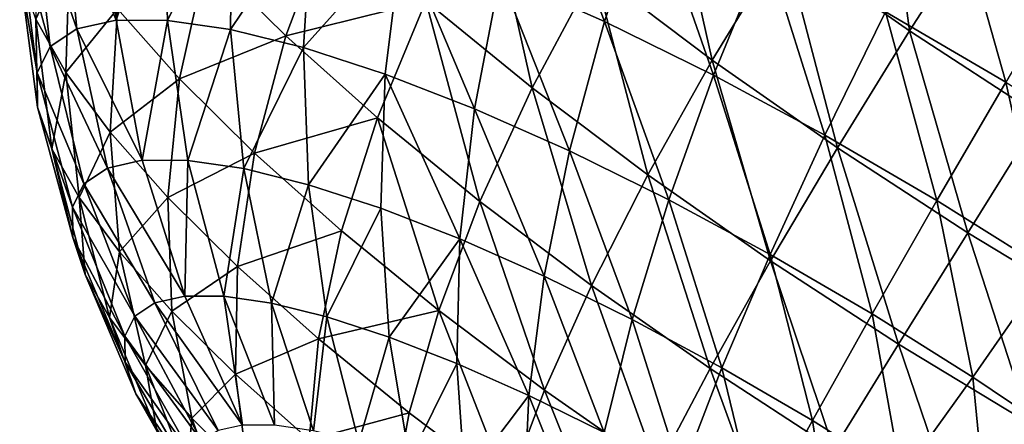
# Model space of a CAD drawing. Header units: millimetres. Extents: x 0 to 1220, y 0 to 506.
# Tile 6 of 256: x 0 to 26, y 17 to 27. Entities that reach past the tile are written whole.
import ezdxf

# ---------------------------------------------------------------- set-up
doc = ezdxf.new("R2010")
doc.units = ezdxf.units.MM
doc.header["$LTSCALE"] = 25.4
doc.layers.get('0').update_dxf_attribs({"true_color": 0xff5454})

# ---------------------------------------------------------------- blocks, each defined once
blk = doc.blocks.new('TWIG-VI-9138.STL')
at = {"color": 7, "true_color": 0xffffff}
mesh = blk.add_polyface(dxfattribs=at)
corners = [(-550.134, 41.979, 400.062), (-550.924, 47.964, 399.904), (-553.388, 44.254, 399.24), (-547.72, 45.724, 400.713)]
mesh.append_faces([[corners[k] for k in face] for face in [(0, 1, 2), (1, 0, 3)]], dxfattribs={"vtx0": -1, "color": 7})
mesh = blk.add_polyface(dxfattribs=at)
corners = [(-565.119, 44.942, 391.545), (-568.34, 43.88, 387.384), (-566.29, 41.85, 389.902), (-567.242, 47.044, 388.937)]
mesh.append_faces([[corners[k] for k in face] for face in [(0, 1, 2), (1, 0, 3)]], dxfattribs={"vtx0": -1, "color": 7})
mesh = blk.add_polyface(dxfattribs=at)
corners = [(-559.795, 46.912, 345.552), (-558.033, 42.222, 344.646), (-560.737, 43.419, 346.287), (-556.89, 45.627, 343.788)]
mesh.append_faces([[corners[k] for k in face] for face in [(0, 1, 2), (1, 0, 3)]], dxfattribs={"vtx0": -1, "color": 7})
mesh = blk.add_polyface(dxfattribs=at)
corners = [(-555.247, 41.223, 398.243), (-556.448, 46.558, 397.913), (-558.297, 43.52, 396.92), (-553.388, 44.254, 399.24)]
mesh.append_faces([[corners[k] for k in face] for face in [(0, 1, 2), (1, 0, 3)]], dxfattribs={"vtx0": -1, "color": 7})
mesh = blk.add_polyface(dxfattribs=at)
corners = [(-572.055, 45.69, 362.331), (-570.685, 42.257, 359.109), (-571.705, 42.029, 362.005), (-570.935, 45.941, 359.15)]
mesh.append_faces([[corners[k] for k in face] for face in [(0, 1, 2), (1, 0, 3)]], dxfattribs={"vtx0": -1, "color": 7})
mesh = blk.add_polyface(dxfattribs=at)
corners = [(-570.685, 42.257, 359.109), (-569.468, 45.935, 356.103), (-569.35, 42.252, 356.336), (-570.935, 45.941, 359.15)]
mesh.append_faces([[corners[k] for k in face] for face in [(0, 1, 2), (1, 0, 3)]], dxfattribs={"vtx0": -1, "color": 7})
mesh = blk.add_polyface(dxfattribs=at)
corners = [(-569.35, 42.252, 356.336), (-567.68, 45.673, 353.245), (-567.722, 42.014, 353.734), (-569.468, 45.935, 356.103)]
mesh.append_faces([[corners[k] for k in face] for face in [(0, 1, 2), (1, 0, 3)]], dxfattribs={"vtx0": -1, "color": 7})
mesh = blk.add_polyface(dxfattribs=at)
corners = [(-572.808, 45.188, 365.59), (-571.705, 42.029, 362.005), (-572.39, 41.572, 364.971), (-572.055, 45.69, 362.331)]
mesh.append_faces([[corners[k] for k in face] for face in [(0, 1, 2), (1, 0, 3)]], dxfattribs={"vtx0": -1, "color": 7})
mesh = blk.add_polyface(dxfattribs=at)
corners = [(-571.88, 44.208, 379.874), (-572.766, 42.28, 375.246), (-571.985, 40.901, 378.234), (-572.719, 45.688, 376.664)]
mesh.append_faces([[corners[k] for k in face] for face in [(0, 1, 2), (1, 0, 3)]], dxfattribs={"vtx0": -1, "color": 7})
mesh = blk.add_polyface(dxfattribs=at)
corners = [(-568.34, 43.88, 387.384), (-570.648, 42.548, 382.862), (-569.045, 40.739, 385.575), (-570.029, 45.786, 384.525)]
mesh.append_faces([[corners[k] for k in face] for face in [(0, 1, 2), (1, 0, 3)]], dxfattribs={"vtx0": -1, "color": 7})
mesh = blk.add_polyface(dxfattribs=at)
corners = [(-567.722, 42.014, 353.734), (-565.604, 45.16, 350.626), (-565.832, 41.546, 351.349), (-567.68, 45.673, 353.245)]
mesh.append_faces([[corners[k] for k in face] for face in [(0, 1, 2), (1, 0, 3)]], dxfattribs={"vtx0": -1, "color": 7})
mesh = blk.add_polyface(dxfattribs=at)
corners = [(-559.91, 40.507, 395.522), (-561.1, 45.806, 395.117), (-562.66, 42.75, 393.753), (-558.297, 43.52, 396.92)]
mesh.append_faces([[corners[k] for k in face] for face in [(0, 1, 2), (1, 0, 3)]], dxfattribs={"vtx0": -1, "color": 7})
mesh = blk.add_polyface(dxfattribs=at)
corners = [(-549.068, 45.704, 340.988), (-547.641, 40.656, 341.117), (-550.758, 42.47, 341.551), (-545.782, 43.792, 340.531)]
mesh.append_faces([[corners[k] for k in face] for face in [(0, 1, 2), (1, 0, 3)]], dxfattribs={"vtx0": -1, "color": 7})
mesh = blk.add_polyface(dxfattribs=at)
corners = [(-546.745, 39.775, 400.365), (-547.72, 45.724, 400.713), (-550.134, 41.979, 400.062), (-544.383, 43.554, 401.011)]
mesh.append_faces([[corners[k] for k in face] for face in [(0, 1, 2), (1, 0, 3)]], dxfattribs={"vtx0": -1, "color": 7})
mesh = blk.add_polyface(dxfattribs=at)
corners = [(-556.89, 45.627, 343.788), (-555.212, 40.836, 343.397), (-558.033, 42.222, 344.646), (-553.86, 44.137, 342.446)]
mesh.append_faces([[corners[k] for k in face] for face in [(0, 1, 2), (1, 0, 3)]], dxfattribs={"vtx0": -1, "color": 7})
mesh = blk.add_polyface(dxfattribs=at)
corners = [(-573.181, 44.442, 368.867), (-572.39, 41.572, 364.971), (-572.729, 40.893, 367.955), (-572.808, 45.188, 365.59)]
mesh.append_faces([[corners[k] for k in face] for face in [(0, 1, 2), (1, 0, 3)]], dxfattribs={"vtx0": -1, "color": 7})
mesh = blk.add_polyface(dxfattribs=at)
corners = [(-565.832, 41.546, 351.349), (-563.275, 44.404, 348.293), (-563.712, 40.858, 349.226), (-565.604, 45.16, 350.626)]
mesh.append_faces([[corners[k] for k in face] for face in [(0, 1, 2), (1, 0, 3)]], dxfattribs={"vtx0": -1, "color": 7})
mesh = blk.add_polyface(dxfattribs=at)
corners = [(-562.66, 42.75, 393.753), (-566.29, 41.85, 389.902), (-563.916, 39.733, 392.034), (-565.119, 44.942, 391.545)]
mesh.append_faces([[corners[k] for k in face] for face in [(0, 1, 2), (1, 0, 3)]], dxfattribs={"vtx0": -1, "color": 7})
mesh = blk.add_polyface(dxfattribs=at)
corners = [(-573.167, 43.467, 372.105), (-572.729, 40.893, 367.955), (-572.716, 40.005, 370.902), (-573.181, 44.442, 368.867)]
mesh.append_faces([[corners[k] for k in face] for face in [(0, 1, 2), (1, 0, 3)]], dxfattribs={"vtx0": -1, "color": 7})
mesh = blk.add_polyface(dxfattribs=at)
corners = [(-563.275, 44.404, 348.293), (-561.401, 39.961, 347.4), (-563.712, 40.858, 349.226), (-560.737, 43.419, 346.287)]
mesh.append_faces([[corners[k] for k in face] for face in [(0, 1, 2), (1, 0, 3)]], dxfattribs={"vtx0": -1, "color": 7})
mesh = blk.add_polyface(dxfattribs=at)
corners = [(-570.648, 42.548, 382.862), (-571.985, 40.901, 378.234), (-570.838, 39.356, 381.015), (-571.88, 44.208, 379.874)]
mesh.append_faces([[corners[k] for k in face] for face in [(0, 1, 2), (1, 0, 3)]], dxfattribs={"vtx0": -1, "color": 7})
mesh = blk.add_polyface(dxfattribs=at)
corners = [(-552.003, 38.956, 399.063), (-553.388, 44.254, 399.24), (-555.247, 41.223, 398.243), (-550.134, 41.979, 400.062)]
mesh.append_faces([[corners[k] for k in face] for face in [(0, 1, 2), (1, 0, 3)]], dxfattribs={"vtx0": -1, "color": 7})
mesh = blk.add_polyface(dxfattribs=at)
corners = [(-553.86, 44.137, 342.446), (-552.326, 39.284, 342.564), (-555.212, 40.836, 343.397), (-550.758, 42.47, 341.551)]
mesh.append_faces([[corners[k] for k in face] for face in [(0, 1, 2), (1, 0, 3)]], dxfattribs={"vtx0": -1, "color": 7})
mesh = blk.add_polyface(dxfattribs=at)
corners = [(-566.29, 41.85, 389.902), (-569.045, 40.739, 385.575), (-567.1, 38.813, 387.964), (-568.34, 43.88, 387.384)]
mesh.append_faces([[corners[k] for k in face] for face in [(0, 1, 2), (1, 0, 3)]], dxfattribs={"vtx0": -1, "color": 7})
mesh = blk.add_polyface(dxfattribs=at)
corners = [(-572.766, 42.28, 375.246), (-572.716, 40.005, 370.902), (-572.351, 38.924, 373.761), (-573.167, 43.467, 372.105)]
mesh.append_faces([[corners[k] for k in face] for face in [(0, 1, 2), (1, 0, 3)]], dxfattribs={"vtx0": -1, "color": 7})
mesh = blk.add_polyface(dxfattribs=at)
corners = [(-560.737, 43.419, 346.287), (-558.94, 38.872, 345.906), (-561.401, 39.961, 347.4), (-558.033, 42.222, 344.646)]
mesh.append_faces([[corners[k] for k in face] for face in [(0, 1, 2), (1, 0, 3)]], dxfattribs={"vtx0": -1, "color": 7})
mesh = blk.add_polyface(dxfattribs=at)
corners = [(-556.916, 38.253, 396.82), (-558.297, 43.52, 396.92), (-559.91, 40.507, 395.522), (-555.247, 41.223, 398.243)]
mesh.append_faces([[corners[k] for k in face] for face in [(0, 1, 2), (1, 0, 3)]], dxfattribs={"vtx0": -1, "color": 7})
mesh = blk.add_polyface(dxfattribs=at)
corners = [(-561.261, 37.568, 393.742), (-562.66, 42.75, 393.753), (-563.916, 39.733, 392.034), (-559.91, 40.507, 395.522)]
mesh.append_faces([[corners[k] for k in face] for face in [(0, 1, 2), (1, 0, 3)]], dxfattribs={"vtx0": -1, "color": 7})
mesh = blk.add_polyface(dxfattribs=at)
corners = [(-569.045, 40.739, 385.575), (-570.838, 39.356, 381.015), (-569.347, 37.673, 383.54), (-570.648, 42.548, 382.862)]
mesh.append_faces([[corners[k] for k in face] for face in [(0, 1, 2), (1, 0, 3)]], dxfattribs={"vtx0": -1, "color": 7})
mesh = blk.add_polyface(dxfattribs=at)
corners = [(-550.758, 42.47, 341.551), (-549.424, 37.595, 342.16), (-552.326, 39.284, 342.564), (-547.641, 40.656, 341.117)]
mesh.append_faces([[corners[k] for k in face] for face in [(0, 1, 2), (1, 0, 3)]], dxfattribs={"vtx0": -1, "color": 7})
mesh = blk.add_polyface(dxfattribs=at)
corners = [(-571.985, 40.901, 378.234), (-572.351, 38.924, 373.761), (-571.64, 37.67, 376.481), (-572.766, 42.28, 375.246)]
mesh.append_faces([[corners[k] for k in face] for face in [(0, 1, 2), (1, 0, 3)]], dxfattribs={"vtx0": -1, "color": 7})
mesh = blk.add_polyface(dxfattribs=at)
corners = [(-571.705, 42.029, 362.005), (-570.005, 38.631, 359.249), (-570.909, 38.428, 361.815), (-570.685, 42.257, 359.109)]
mesh.append_faces([[corners[k] for k in face] for face in [(0, 1, 2), (1, 0, 3)]], dxfattribs={"vtx0": -1, "color": 7})
mesh = blk.add_polyface(dxfattribs=at)
corners = [(-570.005, 38.631, 359.249), (-569.35, 42.252, 356.336), (-568.822, 38.626, 356.791), (-570.685, 42.257, 359.109)]
mesh.append_faces([[corners[k] for k in face] for face in [(0, 1, 2), (1, 0, 3)]], dxfattribs={"vtx0": -1, "color": 7})
mesh = blk.add_polyface(dxfattribs=at)
corners = [(-568.822, 38.626, 356.791), (-567.722, 42.014, 353.734), (-567.38, 38.415, 354.485), (-569.35, 42.252, 356.336)]
mesh.append_faces([[corners[k] for k in face] for face in [(0, 1, 2), (1, 0, 3)]], dxfattribs={"vtx0": -1, "color": 7})
mesh = blk.add_polyface(dxfattribs=at)
corners = [(-558.033, 42.222, 344.646), (-556.372, 37.61, 344.769), (-558.94, 38.872, 345.906), (-555.212, 40.836, 343.397)]
mesh.append_faces([[corners[k] for k in face] for face in [(0, 1, 2), (1, 0, 3)]], dxfattribs={"vtx0": -1, "color": 7})
mesh = blk.add_polyface(dxfattribs=at)
corners = [(-572.39, 41.572, 364.971), (-570.909, 38.428, 361.815), (-571.517, 38.023, 364.444), (-571.705, 42.029, 362.005)]
mesh.append_faces([[corners[k] for k in face] for face in [(0, 1, 2), (1, 0, 3)]], dxfattribs={"vtx0": -1, "color": 7})
mesh = blk.add_polyface(dxfattribs=at)
corners = [(-567.38, 38.415, 354.485), (-565.832, 41.546, 351.349), (-565.704, 38, 352.372), (-567.722, 42.014, 353.734)]
mesh.append_faces([[corners[k] for k in face] for face in [(0, 1, 2), (1, 0, 3)]], dxfattribs={"vtx0": -1, "color": 7})
mesh = blk.add_polyface(dxfattribs=at)
corners = [(-563.916, 39.733, 392.034), (-567.1, 38.813, 387.964), (-564.848, 36.805, 389.988), (-566.29, 41.85, 389.902)]
mesh.append_faces([[corners[k] for k in face] for face in [(0, 1, 2), (1, 0, 3)]], dxfattribs={"vtx0": -1, "color": 7})
mesh = blk.add_polyface(dxfattribs=at)
corners = [(-548.625, 36.759, 399.364), (-550.134, 41.979, 400.062), (-552.003, 38.956, 399.063), (-546.745, 39.775, 400.365)]
mesh.append_faces([[corners[k] for k in face] for face in [(0, 1, 2), (1, 0, 3)]], dxfattribs={"vtx0": -1, "color": 7})
mesh = blk.add_polyface(dxfattribs=at)
corners = [(-572.729, 40.893, 367.955), (-571.517, 38.023, 364.444), (-571.817, 37.422, 367.088), (-572.39, 41.572, 364.971)]
mesh.append_faces([[corners[k] for k in face] for face in [(0, 1, 2), (1, 0, 3)]], dxfattribs={"vtx0": -1, "color": 7})
mesh = blk.add_polyface(dxfattribs=at)
corners = [(-565.704, 38, 352.372), (-563.712, 40.858, 349.226), (-563.826, 37.39, 350.49), (-565.832, 41.546, 351.349)]
mesh.append_faces([[corners[k] for k in face] for face in [(0, 1, 2), (1, 0, 3)]], dxfattribs={"vtx0": -1, "color": 7})
mesh = blk.add_polyface(dxfattribs=at)
corners = [(-553.734, 36.028, 397.625), (-555.247, 41.223, 398.243), (-556.916, 38.253, 396.82), (-552.003, 38.956, 399.063)]
mesh.append_faces([[corners[k] for k in face] for face in [(0, 1, 2), (1, 0, 3)]], dxfattribs={"vtx0": -1, "color": 7})
mesh = blk.add_polyface(dxfattribs=at)
corners = [(-572.716, 40.005, 370.902), (-571.817, 37.422, 367.088), (-571.806, 36.635, 369.7), (-572.729, 40.893, 367.955)]
mesh.append_faces([[corners[k] for k in face] for face in [(0, 1, 2), (1, 0, 3)]], dxfattribs={"vtx0": -1, "color": 7})
mesh = blk.add_polyface(dxfattribs=at)
corners = [(-570.838, 39.356, 381.015), (-571.64, 37.67, 376.481), (-570.597, 36.263, 379.013), (-571.985, 40.901, 378.234)]
mesh.append_faces([[corners[k] for k in face] for face in [(0, 1, 2), (1, 0, 3)]], dxfattribs={"vtx0": -1, "color": 7})
mesh = blk.add_polyface(dxfattribs=at)
corners = [(-563.712, 40.858, 349.226), (-561.778, 36.596, 348.872), (-563.826, 37.39, 350.49), (-561.401, 39.961, 347.4)]
mesh.append_faces([[corners[k] for k in face] for face in [(0, 1, 2), (1, 0, 3)]], dxfattribs={"vtx0": -1, "color": 7})
mesh = blk.add_polyface(dxfattribs=at)
corners = [(-555.212, 40.836, 343.397), (-553.744, 36.198, 344.01), (-556.372, 37.61, 344.769), (-552.326, 39.284, 342.564)]
mesh.append_faces([[corners[k] for k in face] for face in [(0, 1, 2), (1, 0, 3)]], dxfattribs={"vtx0": -1, "color": 7})
mesh = blk.add_polyface(dxfattribs=at)
corners = [(-567.1, 38.813, 387.964), (-569.347, 37.673, 383.54), (-567.536, 35.88, 385.764), (-569.045, 40.739, 385.575)]
mesh.append_faces([[corners[k] for k in face] for face in [(0, 1, 2), (1, 0, 3)]], dxfattribs={"vtx0": -1, "color": 7})
mesh = blk.add_polyface(dxfattribs=at)
corners = [(-547.641, 40.656, 341.117), (-546.559, 35.798, 342.194), (-549.424, 37.595, 342.16), (-544.563, 38.725, 341.153)]
mesh.append_faces([[corners[k] for k in face] for face in [(0, 1, 2), (1, 0, 3)]], dxfattribs={"vtx0": -1, "color": 7})
mesh = blk.add_polyface(dxfattribs=at)
corners = [(-558.37, 35.391, 394.995), (-559.91, 40.507, 395.522), (-561.261, 37.568, 393.742), (-556.916, 38.253, 396.82)]
mesh.append_faces([[corners[k] for k in face] for face in [(0, 1, 2), (1, 0, 3)]], dxfattribs={"vtx0": -1, "color": 7})
mesh = blk.add_polyface(dxfattribs=at)
corners = [(-572.351, 38.924, 373.761), (-571.806, 36.635, 369.7), (-571.482, 35.677, 372.234), (-572.716, 40.005, 370.902)]
mesh.append_faces([[corners[k] for k in face] for face in [(0, 1, 2), (1, 0, 3)]], dxfattribs={"vtx0": -1, "color": 7})
mesh = blk.add_polyface(dxfattribs=at)
corners = [(-561.401, 39.961, 347.4), (-559.596, 35.631, 347.547), (-561.778, 36.596, 348.872), (-558.94, 38.872, 345.906)]
mesh.append_faces([[corners[k] for k in face] for face in [(0, 1, 2), (1, 0, 3)]], dxfattribs={"vtx0": -1, "color": 7})
mesh = blk.add_polyface(dxfattribs=at)
corners = [(-562.328, 34.749, 391.608), (-563.916, 39.733, 392.034), (-564.848, 36.805, 389.988), (-561.261, 37.568, 393.742)]
mesh.append_faces([[corners[k] for k in face] for face in [(0, 1, 2), (1, 0, 3)]], dxfattribs={"vtx0": -1, "color": 7})
mesh = blk.add_polyface(dxfattribs=at)
corners = [(-545.172, 34.671, 399.143), (-546.745, 39.775, 400.365), (-548.625, 36.759, 399.364), (-543.281, 37.681, 400.143)]
mesh.append_faces([[corners[k] for k in face] for face in [(0, 1, 2), (1, 0, 3)]], dxfattribs={"vtx0": -1, "color": 7})
mesh = blk.add_polyface(dxfattribs=at)
corners = [(-569.347, 37.673, 383.54), (-570.597, 36.263, 379.013), (-569.239, 34.731, 381.312), (-570.838, 39.356, 381.015)]
mesh.append_faces([[corners[k] for k in face] for face in [(0, 1, 2), (1, 0, 3)]], dxfattribs={"vtx0": -1, "color": 7})
mesh = blk.add_polyface(dxfattribs=at)
corners = [(-552.326, 39.284, 342.564), (-551.103, 34.66, 343.643), (-553.744, 36.198, 344.01), (-549.424, 37.595, 342.16)]
mesh.append_faces([[corners[k] for k in face] for face in [(0, 1, 2), (1, 0, 3)]], dxfattribs={"vtx0": -1, "color": 7})
mesh = blk.add_polyface(dxfattribs=at)
corners = [(-571.64, 37.67, 376.481), (-571.482, 35.677, 372.234), (-570.852, 34.565, 374.645), (-572.351, 38.924, 373.761)]
mesh.append_faces([[corners[k] for k in face] for face in [(0, 1, 2), (1, 0, 3)]], dxfattribs={"vtx0": -1, "color": 7})
mesh = blk.add_polyface(dxfattribs=at)
corners = [(-564.848, 36.805, 389.988), (-567.536, 35.88, 385.764), (-565.44, 34.011, 387.647), (-567.1, 38.813, 387.964)]
mesh.append_faces([[corners[k] for k in face] for face in [(0, 1, 2), (1, 0, 3)]], dxfattribs={"vtx0": -1, "color": 7})
mesh = blk.add_polyface(dxfattribs=at)
corners = [(-558.94, 38.872, 345.906), (-557.321, 34.512, 346.54), (-559.596, 35.631, 347.547), (-556.372, 37.61, 344.769)]
mesh.append_faces([[corners[k] for k in face] for face in [(0, 1, 2), (1, 0, 3)]], dxfattribs={"vtx0": -1, "color": 7})
mesh = blk.add_polyface(dxfattribs=at)
corners = [(-550.418, 33.872, 397.921), (-552.003, 38.956, 399.063), (-553.734, 36.028, 397.625), (-548.625, 36.759, 399.364)]
mesh.append_faces([[corners[k] for k in face] for face in [(0, 1, 2), (1, 0, 3)]], dxfattribs={"vtx0": -1, "color": 7})
mesh = blk.add_polyface(dxfattribs=at)
corners = [(-570.909, 38.428, 361.815), (-568.908, 35.12, 359.567), (-569.682, 34.946, 361.765), (-570.005, 38.631, 359.249)]
mesh.append_faces([[corners[k] for k in face] for face in [(0, 1, 2), (1, 0, 3)]], dxfattribs={"vtx0": -1, "color": 7})
mesh = blk.add_polyface(dxfattribs=at)
corners = [(-568.908, 35.12, 359.567), (-568.822, 38.626, 356.791), (-567.894, 35.116, 357.461), (-570.005, 38.631, 359.249)]
mesh.append_faces([[corners[k] for k in face] for face in [(0, 1, 2), (1, 0, 3)]], dxfattribs={"vtx0": -1, "color": 7})
mesh = blk.add_polyface(dxfattribs=at)
corners = [(-567.894, 35.116, 357.461), (-567.38, 38.415, 354.485), (-566.659, 34.935, 355.486), (-568.822, 38.626, 356.791)]
mesh.append_faces([[corners[k] for k in face] for face in [(0, 1, 2), (1, 0, 3)]], dxfattribs={"vtx0": -1, "color": 7})
mesh = blk.add_polyface(dxfattribs=at)
corners = [(-571.517, 38.023, 364.444), (-569.682, 34.946, 361.765), (-570.202, 34.599, 364.017), (-570.909, 38.428, 361.815)]
mesh.append_faces([[corners[k] for k in face] for face in [(0, 1, 2), (1, 0, 3)]], dxfattribs={"vtx0": -1, "color": 7})
mesh = blk.add_polyface(dxfattribs=at)
corners = [(-566.659, 34.935, 355.486), (-565.704, 38, 352.372), (-565.224, 34.58, 353.676), (-567.38, 38.415, 354.485)]
mesh.append_faces([[corners[k] for k in face] for face in [(0, 1, 2), (1, 0, 3)]], dxfattribs={"vtx0": -1, "color": 7})
mesh = blk.add_polyface(dxfattribs=at)
corners = [(-555.297, 33.243, 395.772), (-556.916, 38.253, 396.82), (-558.37, 35.391, 394.995), (-553.734, 36.028, 397.625)]
mesh.append_faces([[corners[k] for k in face] for face in [(0, 1, 2), (1, 0, 3)]], dxfattribs={"vtx0": -1, "color": 7})
mesh = blk.add_polyface(dxfattribs=at)
corners = [(-571.817, 37.422, 367.088), (-570.202, 34.599, 364.017), (-570.46, 34.084, 366.281), (-571.517, 38.023, 364.444)]
mesh.append_faces([[corners[k] for k in face] for face in [(0, 1, 2), (1, 0, 3)]], dxfattribs={"vtx0": -1, "color": 7})
mesh = blk.add_polyface(dxfattribs=at)
corners = [(-565.224, 34.58, 353.676), (-563.826, 37.39, 350.49), (-563.615, 34.057, 352.064), (-565.704, 38, 352.372)]
mesh.append_faces([[corners[k] for k in face] for face in [(0, 1, 2), (1, 0, 3)]], dxfattribs={"vtx0": -1, "color": 7})
mesh = blk.add_polyface(dxfattribs=at)
corners = [(-570.597, 36.263, 379.013), (-570.852, 34.565, 374.645), (-569.927, 33.319, 376.889), (-571.64, 37.67, 376.481)]
mesh.append_faces([[corners[k] for k in face] for face in [(0, 1, 2), (1, 0, 3)]], dxfattribs={"vtx0": -1, "color": 7})
mesh = blk.add_polyface(dxfattribs=at)
corners = [(-567.536, 35.88, 385.764), (-569.239, 34.731, 381.312), (-567.591, 33.099, 383.336), (-569.347, 37.673, 383.54)]
mesh.append_faces([[corners[k] for k in face] for face in [(0, 1, 2), (1, 0, 3)]], dxfattribs={"vtx0": -1, "color": 7})
mesh = blk.add_polyface(dxfattribs=at)
corners = [(-559.585, 32.684, 392.798), (-561.261, 37.568, 393.742), (-562.328, 34.749, 391.608), (-558.37, 35.391, 394.995)]
mesh.append_faces([[corners[k] for k in face] for face in [(0, 1, 2), (1, 0, 3)]], dxfattribs={"vtx0": -1, "color": 7})
mesh = blk.add_polyface(dxfattribs=at)
corners = [(-556.372, 37.61, 344.769), (-554.992, 33.26, 345.868), (-557.321, 34.512, 346.54), (-553.744, 36.198, 344.01)]
mesh.append_faces([[corners[k] for k in face] for face in [(0, 1, 2), (1, 0, 3)]], dxfattribs={"vtx0": -1, "color": 7})
mesh = blk.add_polyface(dxfattribs=at)
corners = [(-549.424, 37.595, 342.16), (-548.495, 33.025, 343.674), (-551.103, 34.66, 343.643), (-546.559, 35.798, 342.194)]
mesh.append_faces([[corners[k] for k in face] for face in [(0, 1, 2), (1, 0, 3)]], dxfattribs={"vtx0": -1, "color": 7})
mesh = blk.add_polyface(dxfattribs=at)
corners = [(-571.806, 36.635, 369.7), (-570.46, 34.084, 366.281), (-570.45, 33.41, 368.519), (-571.817, 37.422, 367.088)]
mesh.append_faces([[corners[k] for k in face] for face in [(0, 1, 2), (1, 0, 3)]], dxfattribs={"vtx0": -1, "color": 7})
mesh = blk.add_polyface(dxfattribs=at)
corners = [(-561.778, 36.596, 348.872), (-563.615, 34.057, 352.064), (-563.826, 37.39, 350.49), (-561.86, 33.377, 350.678)]
mesh.append_faces([[corners[k] for k in face] for face in [(0, 1, 2), (1, 0, 3)]], dxfattribs={"vtx0": -1, "color": 7})
mesh = blk.add_polyface(dxfattribs=at)
corners = [(-562.328, 34.749, 391.608), (-565.44, 34.011, 387.647), (-563.094, 32.098, 389.156), (-564.848, 36.805, 389.988)]
mesh.append_faces([[corners[k] for k in face] for face in [(0, 1, 2), (1, 0, 3)]], dxfattribs={"vtx0": -1, "color": 7})
mesh = blk.add_polyface(dxfattribs=at)
corners = [(-547.03, 31.824, 397.703), (-548.625, 36.759, 399.364), (-550.418, 33.872, 397.921), (-545.172, 34.671, 399.143)]
mesh.append_faces([[corners[k] for k in face] for face in [(0, 1, 2), (1, 0, 3)]], dxfattribs={"vtx0": -1, "color": 7})
mesh = blk.add_polyface(dxfattribs=at)
corners = [(-571.482, 35.677, 372.234), (-570.45, 33.41, 368.519), (-570.172, 32.59, 370.689), (-571.806, 36.635, 369.7)]
mesh.append_faces([[corners[k] for k in face] for face in [(0, 1, 2), (1, 0, 3)]], dxfattribs={"vtx0": -1, "color": 7})
mesh = blk.add_polyface(dxfattribs=at)
corners = [(-561.778, 36.596, 348.872), (-559.992, 32.55, 349.544), (-561.86, 33.377, 350.678), (-559.596, 35.631, 347.547)]
mesh.append_faces([[corners[k] for k in face] for face in [(0, 1, 2), (1, 0, 3)]], dxfattribs={"vtx0": -1, "color": 7})
mesh = blk.add_polyface(dxfattribs=at)
corners = [(-569.239, 34.731, 381.312), (-569.927, 33.319, 376.889), (-568.724, 31.96, 378.926), (-570.597, 36.263, 379.013)]
mesh.append_faces([[corners[k] for k in face] for face in [(0, 1, 2), (1, 0, 3)]], dxfattribs={"vtx0": -1, "color": 7})
mesh = blk.add_polyface(dxfattribs=at)
corners = [(-552.096, 31.161, 396.058), (-553.734, 36.028, 397.625), (-555.297, 33.243, 395.772), (-550.418, 33.872, 397.921)]
mesh.append_faces([[corners[k] for k in face] for face in [(0, 1, 2), (1, 0, 3)]], dxfattribs={"vtx0": -1, "color": 7})
mesh = blk.add_polyface(dxfattribs=at)
corners = [(-553.744, 36.198, 344.01), (-552.651, 31.898, 345.542), (-554.992, 33.26, 345.868), (-551.103, 34.66, 343.643)]
mesh.append_faces([[corners[k] for k in face] for face in [(0, 1, 2), (1, 0, 3)]], dxfattribs={"vtx0": -1, "color": 7})
mesh = blk.add_polyface(dxfattribs=at)
corners = [(-565.44, 34.011, 387.647), (-567.591, 33.099, 383.336), (-565.682, 31.397, 385.05), (-567.536, 35.88, 385.764)]
mesh.append_faces([[corners[k] for k in face] for face in [(0, 1, 2), (1, 0, 3)]], dxfattribs={"vtx0": -1, "color": 7})
mesh = blk.add_polyface(dxfattribs=at)
corners = [(-546.559, 35.798, 342.194), (-545.967, 31.32, 344.102), (-548.495, 33.025, 343.674), (-543.782, 33.926, 342.664)]
mesh.append_faces([[corners[k] for k in face] for face in [(0, 1, 2), (1, 0, 3)]], dxfattribs={"vtx0": -1, "color": 7})
mesh = blk.add_polyface(dxfattribs=at)
corners = [(-570.852, 34.565, 374.645), (-570.172, 32.59, 370.689), (-569.633, 31.637, 372.754), (-571.482, 35.677, 372.234)]
mesh.append_faces([[corners[k] for k in face] for face in [(0, 1, 2), (1, 0, 3)]], dxfattribs={"vtx0": -1, "color": 7})
mesh = blk.add_polyface(dxfattribs=at)
corners = [(-559.596, 35.631, 347.547), (-558.043, 31.592, 348.681), (-559.992, 32.55, 349.544), (-557.321, 34.512, 346.54)]
mesh.append_faces([[corners[k] for k in face] for face in [(0, 1, 2), (1, 0, 3)]], dxfattribs={"vtx0": -1, "color": 7})
mesh = blk.add_polyface(dxfattribs=at)
corners = [(-556.669, 30.646, 393.535), (-558.37, 35.391, 394.995), (-559.585, 32.684, 392.798), (-555.297, 33.243, 395.772)]
mesh.append_faces([[corners[k] for k in face] for face in [(0, 1, 2), (1, 0, 3)]], dxfattribs={"vtx0": -1, "color": 7})
mesh = blk.add_polyface(dxfattribs=at)
corners = [(-570.202, 34.599, 364.017), (-568.042, 31.639, 361.855), (-568.468, 31.355, 363.696), (-569.682, 34.946, 361.765)]
mesh.append_faces([[corners[k] for k in face] for face in [(0, 1, 2), (1, 0, 3)]], dxfattribs={"vtx0": -1, "color": 7})
mesh = blk.add_polyface(dxfattribs=at)
corners = [(-569.682, 34.946, 361.765), (-567.409, 31.781, 360.058), (-568.042, 31.639, 361.855), (-568.908, 35.12, 359.567)]
mesh.append_faces([[corners[k] for k in face] for face in [(0, 1, 2), (1, 0, 3)]], dxfattribs={"vtx0": -1, "color": 7})
mesh = blk.add_polyface(dxfattribs=at)
corners = [(-567.409, 31.781, 360.058), (-567.894, 35.116, 357.461), (-566.581, 31.778, 358.337), (-568.908, 35.12, 359.567)]
mesh.append_faces([[corners[k] for k in face] for face in [(0, 1, 2), (1, 0, 3)]], dxfattribs={"vtx0": -1, "color": 7})
mesh = blk.add_polyface(dxfattribs=at)
corners = [(-566.581, 31.778, 358.337), (-566.659, 34.935, 355.486), (-565.571, 31.63, 356.722), (-567.894, 35.116, 357.461)]
mesh.append_faces([[corners[k] for k in face] for face in [(0, 1, 2), (1, 0, 3)]], dxfattribs={"vtx0": -1, "color": 7})
mesh = blk.add_polyface(dxfattribs=at)
corners = [(-567.591, 33.099, 383.336), (-568.724, 31.96, 378.926), (-567.263, 30.514, 380.72), (-569.239, 34.731, 381.312)]
mesh.append_faces([[corners[k] for k in face] for face in [(0, 1, 2), (1, 0, 3)]], dxfattribs={"vtx0": -1, "color": 7})
mesh = blk.add_polyface(dxfattribs=at)
corners = [(-565.571, 31.63, 356.722), (-565.224, 34.58, 353.676), (-564.397, 31.339, 355.242), (-566.659, 34.935, 355.486)]
mesh.append_faces([[corners[k] for k in face] for face in [(0, 1, 2), (1, 0, 3)]], dxfattribs={"vtx0": -1, "color": 7})
mesh = blk.add_polyface(dxfattribs=at)
corners = [(-560.542, 30.176, 390.263), (-562.328, 34.749, 391.608), (-563.094, 32.098, 389.156), (-559.585, 32.684, 392.798)]
mesh.append_faces([[corners[k] for k in face] for face in [(0, 1, 2), (1, 0, 3)]], dxfattribs={"vtx0": -1, "color": 7})
mesh = blk.add_polyface(dxfattribs=at)
corners = [(-569.927, 33.319, 376.889), (-569.633, 31.637, 372.754), (-568.841, 30.57, 374.676), (-570.852, 34.565, 374.645)]
mesh.append_faces([[corners[k] for k in face] for face in [(0, 1, 2), (1, 0, 3)]], dxfattribs={"vtx0": -1, "color": 7})
mesh = blk.add_polyface(dxfattribs=at)
corners = [(-570.46, 34.084, 366.281), (-568.468, 31.355, 363.696), (-568.678, 30.934, 365.548), (-570.202, 34.599, 364.017)]
mesh.append_faces([[corners[k] for k in face] for face in [(0, 1, 2), (1, 0, 3)]], dxfattribs={"vtx0": -1, "color": 7})
mesh = blk.add_polyface(dxfattribs=at)
corners = [(-564.397, 31.339, 355.242), (-563.615, 34.057, 352.064), (-563.082, 30.912, 353.924), (-565.224, 34.58, 353.676)]
mesh.append_faces([[corners[k] for k in face] for face in [(0, 1, 2), (1, 0, 3)]], dxfattribs={"vtx0": -1, "color": 7})
mesh = blk.add_polyface(dxfattribs=at)
corners = [(-557.321, 34.512, 346.54), (-556.048, 30.52, 348.105), (-558.043, 31.592, 348.681), (-554.992, 33.26, 345.868)]
mesh.append_faces([[corners[k] for k in face] for face in [(0, 1, 2), (1, 0, 3)]], dxfattribs={"vtx0": -1, "color": 7})
mesh = blk.add_polyface(dxfattribs=at)
corners = [(-551.103, 34.66, 343.643), (-550.34, 30.448, 345.569), (-552.651, 31.898, 345.542), (-548.495, 33.025, 343.674)]
mesh.append_faces([[corners[k] for k in face] for face in [(0, 1, 2), (1, 0, 3)]], dxfattribs={"vtx0": -1, "color": 7})
mesh = blk.add_polyface(dxfattribs=at)
corners = [(-570.45, 33.41, 368.519), (-568.678, 30.934, 365.548), (-568.67, 30.383, 367.377), (-570.46, 34.084, 366.281)]
mesh.append_faces([[corners[k] for k in face] for face in [(0, 1, 2), (1, 0, 3)]], dxfattribs={"vtx0": -1, "color": 7})
mesh = blk.add_polyface(dxfattribs=at)
corners = [(-563.094, 32.098, 389.156), (-565.682, 31.397, 385.05), (-563.547, 29.656, 386.423), (-565.44, 34.011, 387.647)]
mesh.append_faces([[corners[k] for k in face] for face in [(0, 1, 2), (1, 0, 3)]], dxfattribs={"vtx0": -1, "color": 7})
mesh = blk.add_polyface(dxfattribs=at)
corners = [(-563.082, 30.912, 353.924), (-561.86, 33.377, 350.678), (-561.648, 30.356, 352.791), (-563.615, 34.057, 352.064)]
mesh.append_faces([[corners[k] for k in face] for face in [(0, 1, 2), (1, 0, 3)]], dxfattribs={"vtx0": -1, "color": 7})
mesh = blk.add_polyface(dxfattribs=at)
corners = [(-548.825, 29.184, 395.848), (-550.418, 33.872, 397.921), (-552.096, 31.161, 396.058), (-547.03, 31.824, 397.703)]
mesh.append_faces([[corners[k] for k in face] for face in [(0, 1, 2), (1, 0, 3)]], dxfattribs={"vtx0": -1, "color": 7})
mesh = blk.add_polyface(dxfattribs=at)
corners = [(-570.172, 32.59, 370.689), (-568.67, 30.383, 367.377), (-568.443, 29.712, 369.151), (-570.45, 33.41, 368.519)]
mesh.append_faces([[corners[k] for k in face] for face in [(0, 1, 2), (1, 0, 3)]], dxfattribs={"vtx0": -1, "color": 7})
mesh = blk.add_polyface(dxfattribs=at)
corners = [(-568.724, 31.96, 378.926), (-568.841, 30.57, 374.676), (-567.81, 29.406, 376.421), (-569.927, 33.319, 376.889)]
mesh.append_faces([[corners[k] for k in face] for face in [(0, 1, 2), (1, 0, 3)]], dxfattribs={"vtx0": -1, "color": 7})
mesh = blk.add_polyface(dxfattribs=at)
corners = [(-559.992, 32.55, 349.544), (-561.648, 30.356, 352.791), (-561.86, 33.377, 350.678), (-560.12, 29.68, 351.864)]
mesh.append_faces([[corners[k] for k in face] for face in [(0, 1, 2), (1, 0, 3)]], dxfattribs={"vtx0": -1, "color": 7})
mesh = blk.add_polyface(dxfattribs=at)
corners = [(-553.632, 28.671, 393.806), (-555.297, 33.243, 395.772), (-556.669, 30.646, 393.535), (-552.096, 31.161, 396.058)]
mesh.append_faces([[corners[k] for k in face] for face in [(0, 1, 2), (1, 0, 3)]], dxfattribs={"vtx0": -1, "color": 7})
mesh = blk.add_polyface(dxfattribs=at)
corners = [(-554.992, 33.26, 345.868), (-554.043, 29.353, 347.826), (-556.048, 30.52, 348.105), (-552.651, 31.898, 345.542)]
mesh.append_faces([[corners[k] for k in face] for face in [(0, 1, 2), (1, 0, 3)]], dxfattribs={"vtx0": -1, "color": 7})
mesh = blk.add_polyface(dxfattribs=at)
corners = [(-565.682, 31.397, 385.05), (-567.263, 30.514, 380.72), (-565.572, 29.006, 382.239), (-567.591, 33.099, 383.336)]
mesh.append_faces([[corners[k] for k in face] for face in [(0, 1, 2), (1, 0, 3)]], dxfattribs={"vtx0": -1, "color": 7})
mesh = blk.add_polyface(dxfattribs=at)
corners = [(-548.495, 33.025, 343.674), (-548.1, 28.938, 345.949), (-550.34, 30.448, 345.569), (-545.967, 31.32, 344.102)]
mesh.append_faces([[corners[k] for k in face] for face in [(0, 1, 2), (1, 0, 3)]], dxfattribs={"vtx0": -1, "color": 7})
mesh = blk.add_polyface(dxfattribs=at)
corners = [(-557.828, 28.278, 390.949), (-559.585, 32.684, 392.798), (-560.542, 30.176, 390.263), (-556.669, 30.646, 393.535)]
mesh.append_faces([[corners[k] for k in face] for face in [(0, 1, 2), (1, 0, 3)]], dxfattribs={"vtx0": -1, "color": 7})
mesh = blk.add_polyface(dxfattribs=at)
corners = [(-569.633, 31.637, 372.754), (-568.443, 29.712, 369.151), (-568.002, 28.934, 370.839), (-570.172, 32.59, 370.689)]
mesh.append_faces([[corners[k] for k in face] for face in [(0, 1, 2), (1, 0, 3)]], dxfattribs={"vtx0": -1, "color": 7})
mesh = blk.add_polyface(dxfattribs=at)
corners = [(-559.992, 32.55, 349.544), (-558.527, 28.897, 351.158), (-560.12, 29.68, 351.864), (-558.043, 31.592, 348.681)]
mesh.append_faces([[corners[k] for k in face] for face in [(0, 1, 2), (1, 0, 3)]], dxfattribs={"vtx0": -1, "color": 7})
mesh = blk.add_polyface(dxfattribs=at)
corners = [(-567.263, 30.514, 380.72), (-567.81, 29.406, 376.421), (-566.559, 28.168, 377.957), (-568.724, 31.96, 378.926)]
mesh.append_faces([[corners[k] for k in face] for face in [(0, 1, 2), (1, 0, 3)]], dxfattribs={"vtx0": -1, "color": 7})
mesh = blk.add_polyface(dxfattribs=at)
corners = [(-560.542, 30.176, 390.263), (-563.547, 29.656, 386.423), (-561.224, 27.906, 387.431), (-563.094, 32.098, 389.156)]
mesh.append_faces([[corners[k] for k in face] for face in [(0, 1, 2), (1, 0, 3)]], dxfattribs={"vtx0": -1, "color": 7})
mesh = blk.add_polyface(dxfattribs=at)
corners = [(-552.651, 31.898, 345.542), (-552.063, 28.111, 347.85), (-554.043, 29.353, 347.826), (-550.34, 30.448, 345.569)]
mesh.append_faces([[corners[k] for k in face] for face in [(0, 1, 2), (1, 0, 3)]], dxfattribs={"vtx0": -1, "color": 7})
mesh = blk.add_polyface(dxfattribs=at)
corners = [(-545.54, 27.345, 395.146), (-547.03, 31.824, 397.703), (-548.825, 29.184, 395.848), (-543.628, 29.919, 396.977)]
mesh.append_faces([[corners[k] for k in face] for face in [(0, 1, 2), (1, 0, 3)]], dxfattribs={"vtx0": -1, "color": 7})

msp = doc.modelspace()

# ---------------------------------------------------------------- block references
at = {"color": 250, "true_color": 0x262626}
msp.add_blockref('TWIG-VI-9138.STL', (573.181, -15.244, -16.545), dxfattribs=at)

doc.saveas('drawing.dxf')
